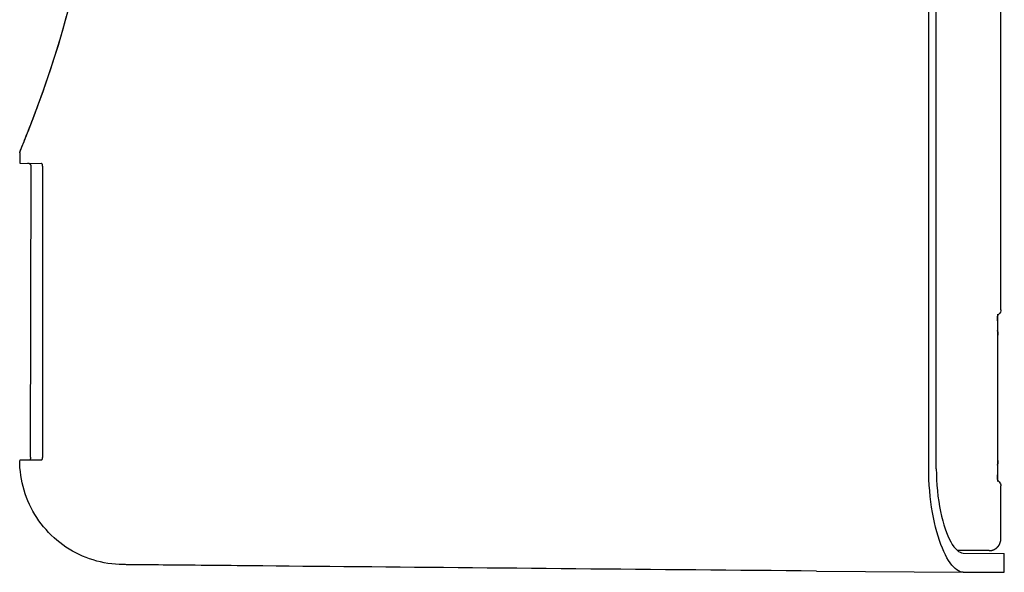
# Model space of a CAD drawing. Extents: x 1045 to 1651, y 1490 to 2391.
# Tile 38 of 39: x 1444 to 1614, y 2161 to 2257. Entities that reach past the tile are written whole.
import ezdxf

# ---------------------------------------------------------------- set-up
doc = ezdxf.new("R2010")
doc.units = 0
doc.layers.add('KF_SONA_5_SIDE', color=7, linetype='CONTINUOUS')

# ---------------------------------------------------------------- blocks, each defined once
blk = doc.blocks.new('*U16')
at = {"layer": 'KF_SONA_5_SIDE', "color": 179}
for p, q in [((225.74, -110.2), (225.74, 68.74)), ((213.29, -137.46), (213.29, 56.44)), ((214.61, -137.64), (214.61, 56.62)), ((63.98, -61.2), (64.45, -59.48)), ((64.26, -60.2), (64.65, -58.73)), ((63.5, -62.9), (63.98, -61.2)), ((63.86, -61.65), (64.26, -60.2)), ((63, -64.56), (63.5, -62.9)), ((63.44, -63.08), (63.86, -61.65)), ((62.49, -66.2), (63, -64.56)), ((62.59, -65.89), (63.02, -64.49)), ((63.02, -64.49), (63.44, -63.08)), ((61.97, -67.81), (62.49, -66.2)), ((62.15, -67.26), (62.59, -65.89)), ((61.45, -69.39), (61.97, -67.81)), ((61.71, -68.6), (62.15, -67.26)), ((60.92, -70.93), (61.45, -69.39)), ((61.27, -69.92), (61.71, -68.6)), ((60.38, -72.48), (60.83, -71.22)), ((60.39, -72.44), (60.92, -70.93)), ((60.83, -71.22), (61.27, -69.92)), ((59.94, -73.71), (60.38, -72.48)), ((60.13, -73.17), (60.39, -72.44)), ((59.35, -75.3), (59.61, -74.6)), ((59.5, -74.91), (59.94, -73.71)), ((59.61, -74.6), (59.87, -73.89)), ((59.87, -73.89), (60.13, -73.17)), ((58.65, -77.17), (59.07, -76.06)), ((58.85, -76.64), (59.1, -75.98)), ((59.07, -76.06), (59.5, -74.91)), ((59.1, -75.98), (59.35, -75.3)), ((58.14, -78.51), (58.37, -77.91)), ((58.25, -78.21), (58.45, -77.7)), ((58.37, -77.91), (58.61, -77.29)), ((58.45, -77.7), (58.65, -77.17)), ((58.61, -77.29), (58.85, -76.64)), ((57.49, -80.17), (57.7, -79.64)), ((57.52, -80.1), (57.69, -79.66)), ((57.69, -79.66), (57.87, -79.2)), ((57.7, -79.64), (57.91, -79.09)), ((57.87, -79.2), (58.06, -78.71)), ((57.91, -79.09), (58.14, -78.51)), ((58.06, -78.71), (58.25, -78.21)), ((56.8, -81.9), (56.95, -81.52)), ((56.91, -81.62), (57.05, -81.28)), ((56.95, -81.52), (57.12, -81.11)), ((57.05, -81.28), (57.19, -80.92)), ((57.12, -81.11), (57.3, -80.66)), ((57.19, -80.92), (57.35, -80.52)), ((57.3, -80.66), (57.49, -80.17)), ((57.35, -80.52), (57.52, -80.1)), ((56.35, -83.06), (56.36, -82.99)), ((56.35, -83.06), (56.35, -84.89)), ((56.36, -82.99), (56.38, -82.95)), ((56.36, -82.99), (56.38, -82.95)), ((56.38, -82.95), (56.4, -82.9)), ((56.38, -82.95), (56.39, -82.91)), ((56.39, -82.91), (56.41, -82.86)), ((56.4, -82.9), (56.44, -82.78)), ((56.41, -82.86), (56.48, -82.7)), ((56.44, -82.78), (56.51, -82.63)), ((56.48, -82.7), (56.56, -82.49)), ((56.51, -82.63), (56.59, -82.43)), ((56.56, -82.49), (56.67, -82.22)), ((56.59, -82.43), (56.68, -82.2)), ((56.67, -82.22), (56.8, -81.9)), ((56.68, -82.2), (56.79, -81.93)), ((56.79, -81.93), (56.91, -81.62)), ((56.35, -84.89), (60.09, -84.93)), ((57.75, -84.91), (57.72, -84.9)), ((57.79, -84.91), (57.75, -84.91)), ((57.82, -84.91), (57.79, -84.91)), ((57.86, -84.92), (57.82, -84.91)), ((57.89, -84.93), (57.86, -84.92)), ((57.93, -84.94), (57.89, -84.93)), ((57.96, -84.95), (57.93, -84.94)), ((58, -84.96), (57.96, -84.95)), ((58.03, -84.98), (58, -84.96)), ((58.07, -84.99), (58.03, -84.98)), ((58.1, -85.01), (58.07, -84.99)), ((60.11, -84.93), (60.09, -84.93)), ((60.12, -84.93), (60.11, -84.93)), ((60.14, -84.94), (60.12, -84.93)), ((60.15, -84.94), (60.14, -84.94)), ((60.16, -84.95), (60.15, -84.94)), ((60.18, -84.96), (60.16, -84.95)), ((60.19, -84.98), (60.18, -84.96)), ((60.2, -84.99), (60.19, -84.98)), ((60.21, -85.01), (60.2, -84.99)), ((58.13, -85.04), (58.1, -85.01)), ((58.16, -85.06), (58.13, -85.04)), ((58.19, -85.08), (58.16, -85.06)), ((58.21, -85.11), (58.19, -85.08)), ((58.24, -85.13), (58.21, -85.11)), ((58.21, -135.64), (58.34, -85.41)), ((58.26, -85.16), (58.24, -85.13)), ((58.28, -85.19), (58.26, -85.16)), ((58.3, -85.22), (58.28, -85.19)), ((58.31, -85.26), (58.3, -85.22)), ((58.33, -85.29), (58.31, -85.26)), ((58.33, -85.33), (58.33, -85.29)), ((58.34, -85.37), (58.33, -85.33)), ((58.34, -85.41), (58.34, -85.37)), ((60.23, -85.03), (60.21, -85.01)), ((60.24, -85.05), (60.23, -85.03)), ((60.25, -85.07), (60.24, -85.05)), ((60.26, -85.09), (60.25, -85.07)), ((60.27, -85.12), (60.26, -85.09)), ((60.28, -85.14), (60.27, -85.12)), ((60.28, -85.17), (60.28, -85.14)), ((60.29, -85.2), (60.28, -85.17)), ((60.3, -85.23), (60.29, -85.2)), ((60.3, -85.26), (60.3, -85.23)), ((60.31, -85.29), (60.3, -85.26)), ((60.31, -85.33), (60.31, -85.29)), ((60.31, -85.36), (60.31, -85.33)), ((60.32, -85.39), (60.31, -85.36)), ((60.32, -85.42), (60.32, -85.39)), ((60.32, -135.63), (60.32, -85.42)), ((225.72, -110.39), (225.67, -110.58)), ((225.74, -110.2), (225.72, -110.39)), ((225.2, -111.34), (225.19, -111.59)), ((225.19, -111.52), (225.2, -111.34)), ((225.19, -111.71), (225.19, -111.52)), ((225.19, -111.59), (225.19, -111.85)), ((225.19, -111.92), (225.19, -111.71)), ((225.19, -111.85), (225.19, -112.12)), ((225.19, -112.12), (225.19, -111.92)), ((225.19, -112.12), (225.19, -138.68)), ((225.21, -111.14), (225.2, -111.34)), ((225.2, -111.34), (225.21, -111.19)), ((225.45, -110.9), (225.21, -111.14)), ((225.21, -111.19), (225.22, -111.06)), ((225.22, -111.06), (225.23, -110.97)), ((225.23, -110.97), (225.23, -110.94)), ((225.57, -110.75), (225.45, -110.9)), ((225.67, -110.58), (225.57, -110.75)), ((225.21, -113.99), (225.21, -114.54)), ((225.21, -136.21), (225.21, -114.54)), ((58.18, -135.97), (58.17, -136)), ((58.17, -136), (58.17, -136.02)), ((58.19, -135.92), (58.18, -135.95)), ((58.18, -135.95), (58.18, -135.97)), ((58.2, -135.83), (58.19, -135.87)), ((58.19, -135.87), (58.19, -135.9)), ((58.19, -135.9), (58.19, -135.92)), ((58.21, -135.74), (58.2, -135.77)), ((58.2, -135.77), (58.2, -135.8)), ((58.2, -135.8), (58.2, -135.83)), ((58.21, -135.64), (58.21, -135.67)), ((58.21, -135.67), (58.21, -135.71)), ((58.21, -135.71), (58.21, -135.74)), ((60.24, -136), (60.25, -135.98)), ((60.25, -135.98), (60.26, -135.96)), ((60.26, -135.96), (60.27, -135.93)), ((60.27, -135.93), (60.28, -135.91)), ((60.28, -135.88), (60.29, -135.85)), ((60.28, -135.91), (60.28, -135.88)), ((60.29, -135.85), (60.3, -135.82)), ((60.3, -135.79), (60.31, -135.76)), ((60.3, -135.82), (60.3, -135.79)), ((60.31, -135.69), (60.32, -135.66)), ((60.31, -135.72), (60.31, -135.69)), ((60.31, -135.76), (60.31, -135.72)), ((60.32, -135.66), (60.32, -135.63)), ((60.09, -136.13), (56.35, -136.16)), ((56.36, -136.83), (56.35, -136.18)), ((56.39, -137.48), (56.36, -136.83)), ((56.46, -138.13), (56.39, -137.48)), ((58.1, -136.14), (58.09, -136.14)), ((58.11, -136.13), (58.1, -136.14)), ((58.1, -136.14), (58.1, -136.14)), ((58.12, -136.13), (58.11, -136.13)), ((58.13, -136.1), (58.12, -136.12)), ((58.12, -136.12), (58.12, -136.13)), ((58.14, -136.09), (58.13, -136.1)), ((58.15, -136.08), (58.14, -136.09)), ((58.16, -136.04), (58.15, -136.06)), ((58.15, -136.06), (58.15, -136.08)), ((58.17, -136.02), (58.16, -136.04)), ((60.09, -136.13), (60.11, -136.12)), ((60.11, -136.12), (60.12, -136.12)), ((60.12, -136.12), (60.14, -136.12)), ((60.14, -136.12), (60.15, -136.11)), ((60.15, -136.11), (60.16, -136.1)), ((60.16, -136.1), (60.18, -136.09)), ((60.18, -136.09), (60.19, -136.07)), ((60.19, -136.07), (60.2, -136.06)), ((60.2, -136.06), (60.21, -136.04)), ((60.21, -136.04), (60.23, -136.02)), ((60.23, -136.02), (60.24, -136)), ((213.3, -138.46), (213.29, -137.46)), ((214.61, -137.64), (214.62, -138.58)), ((225.21, -136.21), (225.21, -136.76)), ((56.54, -138.78), (56.46, -138.13)), ((56.64, -139.42), (56.54, -138.78)), ((213.33, -139.46), (213.3, -138.46)), ((214.62, -138.58), (214.65, -139.53)), ((225.19, -138.68), (225.19, -138.95)), ((225.19, -138.88), (225.19, -138.68)), ((225.19, -139.08), (225.19, -138.88)), ((225.19, -138.95), (225.19, -139.21)), ((225.19, -139.27), (225.19, -139.08)), ((225.19, -139.21), (225.2, -139.45)), ((225.2, -139.45), (225.19, -139.27)), ((56.77, -140.07), (56.64, -139.42)), ((56.93, -140.7), (56.77, -140.07)), ((57.1, -141.33), (56.93, -140.7)), ((213.38, -140.45), (213.33, -139.46)), ((213.46, -141.44), (213.38, -140.45)), ((214.65, -139.53), (214.71, -140.49)), ((214.71, -140.49), (214.79, -141.44)), ((225.2, -139.45), (225.21, -139.65)), ((225.21, -139.61), (225.2, -139.45)), ((225.22, -139.73), (225.21, -139.61)), ((225.21, -139.65), (225.45, -139.89)), ((225.23, -139.82), (225.22, -139.73)), ((225.23, -139.85), (225.23, -139.82)), ((225.45, -139.89), (225.57, -140.04)), ((225.57, -140.04), (225.67, -140.22)), ((225.67, -140.22), (225.72, -140.4)), ((225.72, -140.4), (225.74, -140.6)), ((225.74, -149.76), (225.74, -140.6)), ((57.3, -141.96), (57.1, -141.33)), ((57.52, -142.57), (57.3, -141.96)), ((57.76, -143.18), (57.52, -142.57)), ((213.55, -142.41), (213.46, -141.44)), ((213.67, -143.36), (213.55, -142.41)), ((214.79, -141.44), (214.89, -142.37)), ((214.89, -142.37), (215.02, -143.29)), ((58.03, -143.78), (57.76, -143.18)), ((58.32, -144.36), (58.03, -143.78)), ((58.62, -144.94), (58.32, -144.36)), ((213.8, -144.29), (213.67, -143.36)), ((213.95, -145.19), (213.8, -144.29)), ((215.02, -143.29), (215.17, -144.17)), ((215.17, -144.17), (215.33, -145.03)), ((58.95, -145.5), (58.62, -144.94)), ((59.3, -146.06), (58.95, -145.5)), ((59.67, -146.6), (59.3, -146.06)), ((214.12, -146.07), (213.95, -145.19)), ((214.3, -146.93), (214.12, -146.07)), ((215.33, -145.03), (215.51, -145.84)), ((215.51, -145.84), (215.71, -146.61)), ((60.06, -147.13), (59.67, -146.6)), ((60.47, -147.64), (60.06, -147.13)), ((60.89, -148.14), (60.47, -147.64)), ((214.49, -147.74), (214.3, -146.93)), ((214.7, -148.53), (214.49, -147.74)), ((215.71, -146.61), (215.91, -147.32)), ((215.91, -147.32), (216.12, -147.99)), ((61.33, -148.62), (60.89, -148.14)), ((61.79, -149.08), (61.33, -148.62)), ((62.27, -149.53), (61.79, -149.08)), ((62.76, -149.96), (62.27, -149.53)), ((214.93, -149.28), (214.7, -148.53)), ((215.16, -150), (214.93, -149.28)), ((216.12, -147.99), (216.35, -148.61)), ((216.35, -148.61), (216.59, -149.2)), ((216.59, -149.2), (216.84, -149.75)), ((63.27, -150.37), (62.76, -149.96)), ((63.79, -150.76), (63.27, -150.37)), ((64.33, -151.14), (63.79, -150.76)), ((64.88, -151.49), (64.33, -151.14)), ((215.41, -150.69), (215.16, -150)), ((215.66, -151.33), (215.41, -150.69)), ((216.84, -149.75), (217.1, -150.25)), ((217.1, -150.25), (217.36, -150.7)), ((217.36, -150.7), (217.63, -151.09)), ((217.63, -151.09), (217.91, -151.42)), ((65.44, -151.83), (64.88, -151.49)), ((66.02, -152.14), (65.44, -151.83)), ((66.6, -152.43), (66.02, -152.14)), ((67.19, -152.7), (66.6, -152.43)), ((67.8, -152.95), (67.19, -152.7)), ((68.41, -153.17), (67.8, -152.95)), ((215.92, -151.93), (215.66, -151.33)), ((216.18, -152.48), (215.92, -151.93)), ((216.45, -153), (216.18, -152.48)), ((216.73, -153.46), (216.45, -153)), ((217.91, -151.42), (218.18, -151.69)), ((218.18, -151.69), (218.45, -151.9)), ((223.74, -151.76), (218.26, -151.76)), ((218.45, -151.9), (218.72, -152.05)), ((218.72, -152.05), (218.98, -152.15)), ((218.98, -152.15), (219.24, -152.18)), ((219.24, -152.18), (226.35, -152.24)), ((226.35, -155.51), (226.35, -152.24)), ((69.04, -153.38), (68.41, -153.17)), ((69.67, -153.56), (69.04, -153.38)), ((70.3, -153.72), (69.67, -153.56)), ((70.94, -153.86), (70.3, -153.72)), ((71.58, -153.97), (70.94, -153.86)), ((72.23, -154.06), (71.58, -153.97)), ((72.88, -154.12), (72.23, -154.06)), ((73.53, -154.16), (72.88, -154.12)), ((74.18, -154.18), (73.53, -154.16)), ((74.19, -154.18), (74.18, -154.18)), ((74.23, -154.18), (74.19, -154.18)), ((74.29, -154.18), (74.23, -154.18)), ((74.38, -154.18), (74.29, -154.18)), ((74.49, -154.18), (74.38, -154.18)), ((74.62, -154.18), (74.49, -154.18)), ((74.77, -154.19), (74.62, -154.18)), ((74.95, -154.19), (74.77, -154.19)), ((75.14, -154.19), (74.95, -154.19)), ((75.59, -154.19), (75.14, -154.19)), ((76.1, -154.2), (75.59, -154.19)), ((76.68, -154.21), (76.1, -154.2)), ((77.31, -154.21), (76.68, -154.21)), ((78, -154.22), (77.31, -154.21)), ((78.72, -154.22), (78, -154.22)), ((79.49, -154.23), (78.72, -154.22)), ((80.29, -154.24), (79.49, -154.23)), ((81.12, -154.25), (80.29, -154.24)), ((81.98, -154.25), (81.12, -154.25)), ((82.87, -154.26), (81.98, -154.25)), ((83.78, -154.27), (82.87, -154.26)), ((84.72, -154.28), (83.78, -154.27)), ((85.68, -154.29), (84.72, -154.28)), ((86.66, -154.3), (85.68, -154.29)), ((87.66, -154.31), (86.66, -154.3)), ((88.67, -154.32), (87.66, -154.31)), ((89.69, -154.33), (88.67, -154.32)), ((90.73, -154.34), (89.69, -154.33)), ((91.78, -154.35), (90.73, -154.34)), ((92.85, -154.36), (91.78, -154.35)), ((93.92, -154.37), (92.85, -154.36)), ((96.11, -154.39), (93.92, -154.37)), ((98.34, -154.41), (96.11, -154.39)), ((100.6, -154.43), (98.34, -154.41)), ((102.89, -154.46), (100.6, -154.43)), ((105.21, -154.48), (102.89, -154.46)), ((107.56, -154.5), (105.21, -154.48)), ((109.92, -154.52), (107.56, -154.5)), ((112.31, -154.54), (109.92, -154.52)), ((114.71, -154.57), (112.31, -154.54)), ((117.14, -154.59), (114.71, -154.57)), ((119.58, -154.61), (117.14, -154.59)), ((122.05, -154.64), (119.58, -154.61)), ((124.52, -154.66), (122.05, -154.64)), ((127.01, -154.68), (124.52, -154.66)), ((129.51, -154.7), (127.01, -154.68)), ((217.01, -153.89), (216.73, -153.46)), ((217.29, -154.26), (217.01, -153.89)), ((217.57, -154.59), (217.29, -154.26)), ((217.86, -154.87), (217.57, -154.59)), ((132.03, -154.73), (129.51, -154.7)), ((134.55, -154.75), (132.03, -154.73)), ((137.08, -154.78), (134.55, -154.75)), ((139.62, -154.8), (137.08, -154.78)), ((142.17, -154.82), (139.62, -154.8)), ((144.72, -154.85), (142.17, -154.82)), ((147.27, -154.87), (144.72, -154.85)), ((149.83, -154.89), (147.27, -154.87)), ((152.39, -154.92), (149.83, -154.89)), ((154.96, -154.94), (152.39, -154.92)), ((157.53, -154.96), (154.96, -154.94)), ((160.11, -154.99), (157.53, -154.96)), ((162.69, -155.01), (160.11, -154.99)), ((165.28, -155.03), (162.69, -155.01)), ((167.87, -155.06), (165.28, -155.03)), ((170.47, -155.08), (167.87, -155.06)), ((173.07, -155.1), (170.47, -155.08)), ((175.67, -155.13), (173.07, -155.1)), ((178.27, -155.15), (175.67, -155.13)), ((180.88, -155.17), (178.27, -155.15)), ((183.48, -155.2), (180.88, -155.17)), ((186.09, -155.22), (183.48, -155.2)), ((188.69, -155.24), (186.09, -155.22)), ((191.3, -155.26), (188.69, -155.24)), ((193.9, -155.29), (191.3, -155.26)), ((193.9, -155.29), (219.22, -155.51)), ((218.14, -155.1), (217.86, -154.87)), ((218.42, -155.28), (218.14, -155.1)), ((218.7, -155.41), (218.42, -155.28)), ((218.97, -155.48), (218.7, -155.41)), ((219.24, -155.51), (218.97, -155.48)), ((219.24, -155.51), (226.35, -155.51))]:
    blk.add_line(p, q, dxfattribs=at)
for points in [[(225.21, -113.98, 0), (225.21, -113.98, 0), (225.21, -113.98, 0), (225.21, -113.98, 0), (225.21, -113.98, 0), (225.21, -113.98, 0), (225.21, -113.97, 0), (225.21, -113.97, 0), (225.21, -113.97, 0), (225.21, -113.97, 0), (225.21, -113.97, 0), (225.21, -113.96, 0), (225.21, -113.96, 0), (225.21, -113.96, 0), (225.21, -113.96, 0), (225.21, -113.96, 0), (225.21, -113.95, 0), (225.21, -113.95, 0), (225.21, -113.95, 0), (225.21, -113.95, 0), (225.21, -113.95, 0), (225.21, -113.95, 0), (225.21, -113.94, 0), (225.21, -113.94, 0), (225.21, -113.94, 0), (225.21, -113.94, 0), (225.21, -113.94, 0), (225.21, -113.93, 0), (225.21, -113.93, 0), (225.21, -113.93, 0), (225.21, -113.93, 0), (225.21, -113.93, 0), (225.21, -113.92, 0), (225.21, -113.92, 0), (225.21, -113.92, 0), (225.21, -113.92, 0), (225.21, -113.92, 0), (225.21, -113.92, 0), (225.21, -113.91, 0), (225.21, -113.91, 0), (225.21, -113.91, 0), (225.21, -113.91, 0), (225.21, -113.91, 0), (225.21, -113.91, 0), (225.21, -113.9, 0), (225.21, -113.9, 0), (225.21, -113.9, 0), (225.21, -113.9, 0), (225.21, -113.9, 0), (225.21, -113.89, 0), (225.21, -113.89, 0), (225.21, -113.89, 0), (225.21, -113.89, 0), (225.21, -113.89, 0), (225.21, -113.88, 0), (225.21, -113.88, 0), (225.21, -113.88, 0), (225.21, -113.88, 0), (225.21, -113.88, 0), (225.21, -113.88, 0), (225.21, -113.87, 0), (225.21, -113.87, 0), (225.21, -113.87, 0), (225.2, -113.87, 0), (225.2, -113.87, 0), (225.2, -113.86, 0), (225.2, -113.86, 0), (225.2, -113.86, 0), (225.2, -113.86, 0), (225.2, -113.86, 0), (225.2, -113.86, 0), (225.2, -113.85, 0), (225.2, -113.85, 0), (225.2, -113.85, 0), (225.2, -113.85, 0), (225.2, -113.85, 0), (225.2, -113.84, 0), (225.2, -113.84, 0), (225.2, -113.84, 0), (225.2, -113.84, 0), (225.2, -113.84, 0), (225.2, -113.83, 0), (225.2, -113.83, 0), (225.2, -113.83, 0), (225.2, -113.83, 0), (225.2, -113.83, 0), (225.2, -113.83, 0), (225.2, -113.82, 0), (225.2, -113.82, 0), (225.2, -113.82, 0), (225.2, -113.82, 0), (225.2, -113.82, 0), (225.2, -113.81, 0), (225.2, -113.81, 0), (225.2, -113.81, 0), (225.2, -113.81, 0), (225.2, -113.81, 0), (225.2, -113.81, 0), (225.2, -113.8, 0), (225.2, -113.8, 0), (225.2, -113.8, 0), (225.2, -113.8, 0), (225.19, -113.8, 0), (225.19, -113.8, 0), (225.19, -113.79, 0), (225.19, -113.79, 0), (225.19, -113.79, 0), (225.19, -113.79, 0), (225.19, -113.79, 0), (225.19, -113.78, 0), (225.19, -113.78, 0), (225.19, -113.78, 0), (225.19, -113.78, 0), (225.19, -113.78, 0), (225.19, -113.78, 0), (225.19, -113.77, 0), (225.19, -113.77, 0), (225.19, -113.77, 0), (225.19, -113.77, 0), (225.19, -113.77, 0), (225.19, -113.76, 0), (225.19, -113.76, 0), (225.19, -113.76, 0), (225.19, -113.76, 0), (225.19, -113.76, 0), (225.19, -113.75, 0), (225.19, -113.75, 0), (225.19, -113.75, 0)], [(225.19, -137, 0), (225.19, -137, 0), (225.19, -136.99, 0), (225.19, -136.99, 0), (225.19, -136.99, 0), (225.19, -136.99, 0), (225.19, -136.99, 0), (225.19, -136.98, 0), (225.19, -136.98, 0), (225.19, -136.98, 0), (225.19, -136.98, 0), (225.19, -136.98, 0), (225.19, -136.97, 0), (225.19, -136.97, 0), (225.19, -136.97, 0), (225.19, -136.97, 0), (225.19, -136.97, 0), (225.19, -136.97, 0), (225.19, -136.96, 0), (225.19, -136.96, 0), (225.19, -136.96, 0), (225.19, -136.96, 0), (225.19, -136.96, 0), (225.19, -136.96, 0), (225.19, -136.95, 0), (225.19, -136.95, 0), (225.2, -136.95, 0), (225.2, -136.95, 0), (225.2, -136.95, 0), (225.2, -136.94, 0), (225.2, -136.94, 0), (225.2, -136.94, 0), (225.2, -136.94, 0), (225.2, -136.94, 0), (225.2, -136.94, 0), (225.2, -136.93, 0), (225.2, -136.93, 0), (225.2, -136.93, 0), (225.2, -136.93, 0), (225.2, -136.93, 0), (225.2, -136.92, 0), (225.2, -136.92, 0), (225.2, -136.92, 0), (225.2, -136.92, 0), (225.2, -136.92, 0), (225.2, -136.91, 0), (225.2, -136.91, 0), (225.2, -136.91, 0), (225.2, -136.91, 0), (225.2, -136.91, 0), (225.2, -136.91, 0), (225.2, -136.9, 0), (225.2, -136.9, 0), (225.2, -136.9, 0), (225.2, -136.9, 0), (225.2, -136.9, 0), (225.2, -136.89, 0), (225.2, -136.89, 0), (225.2, -136.89, 0), (225.2, -136.89, 0), (225.2, -136.89, 0), (225.2, -136.88, 0), (225.2, -136.88, 0), (225.2, -136.88, 0), (225.2, -136.88, 0), (225.21, -136.88, 0), (225.21, -136.88, 0), (225.21, -136.87, 0), (225.21, -136.87, 0), (225.21, -136.87, 0), (225.21, -136.87, 0), (225.21, -136.87, 0), (225.21, -136.87, 0), (225.21, -136.86, 0), (225.21, -136.86, 0), (225.21, -136.86, 0), (225.21, -136.86, 0), (225.21, -136.86, 0), (225.21, -136.85, 0), (225.21, -136.85, 0), (225.21, -136.85, 0), (225.21, -136.85, 0), (225.21, -136.85, 0), (225.21, -136.84, 0), (225.21, -136.84, 0), (225.21, -136.84, 0), (225.21, -136.84, 0), (225.21, -136.84, 0), (225.21, -136.84, 0), (225.21, -136.83, 0), (225.21, -136.83, 0), (225.21, -136.83, 0), (225.21, -136.83, 0), (225.21, -136.83, 0), (225.21, -136.82, 0), (225.21, -136.82, 0), (225.21, -136.82, 0), (225.21, -136.82, 0), (225.21, -136.82, 0), (225.21, -136.81, 0), (225.21, -136.81, 0), (225.21, -136.81, 0), (225.21, -136.81, 0), (225.21, -136.81, 0), (225.21, -136.81, 0), (225.21, -136.8, 0), (225.21, -136.8, 0), (225.21, -136.8, 0), (225.21, -136.8, 0), (225.21, -136.8, 0), (225.21, -136.79, 0), (225.21, -136.79, 0), (225.21, -136.79, 0), (225.21, -136.79, 0), (225.21, -136.79, 0), (225.21, -136.78, 0), (225.21, -136.78, 0), (225.21, -136.78, 0), (225.21, -136.78, 0), (225.21, -136.78, 0), (225.21, -136.78, 0), (225.21, -136.77, 0), (225.21, -136.77, 0), (225.21, -136.77, 0), (225.21, -136.77, 0), (225.21, -136.77, 0), (225.21, -136.76, 0), (225.21, -136.76, 0)], [(223.74, -151.76, 0), (223.77, -151.76, 0), (223.79, -151.76, 0), (223.82, -151.76, 0), (223.85, -151.76, 0), (223.87, -151.76, 0), (223.9, -151.75, 0), (223.92, -151.75, 0), (223.95, -151.75, 0), (223.97, -151.75, 0), (224, -151.75, 0), (224.02, -151.74, 0), (224.05, -151.74, 0), (224.07, -151.73, 0), (224.1, -151.73, 0), (224.12, -151.72, 0), (224.15, -151.72, 0), (224.17, -151.72, 0), (224.2, -151.71, 0), (224.22, -151.7, 0), (224.25, -151.7, 0), (224.27, -151.69, 0), (224.29, -151.68, 0), (224.32, -151.68, 0), (224.34, -151.67, 0), (224.36, -151.66, 0), (224.39, -151.65, 0), (224.41, -151.65, 0), (224.43, -151.64, 0), (224.46, -151.63, 0), (224.48, -151.62, 0), (224.5, -151.61, 0), (224.53, -151.6, 0), (224.55, -151.59, 0), (224.57, -151.58, 0), (224.59, -151.57, 0), (224.62, -151.56, 0), (224.64, -151.55, 0), (224.66, -151.54, 0), (224.68, -151.53, 0), (224.7, -151.52, 0), (224.72, -151.5, 0), (224.74, -151.49, 0), (224.76, -151.48, 0), (224.79, -151.47, 0), (224.81, -151.45, 0), (224.83, -151.44, 0), (224.85, -151.43, 0), (224.87, -151.41, 0), (224.89, -151.4, 0), (224.91, -151.39, 0), (224.93, -151.37, 0), (224.95, -151.36, 0), (224.97, -151.34, 0), (224.98, -151.33, 0), (225, -151.31, 0), (225.02, -151.3, 0), (225.04, -151.28, 0), (225.06, -151.27, 0), (225.08, -151.25, 0), (225.09, -151.23, 0), (225.11, -151.22, 0), (225.13, -151.2, 0), (225.15, -151.18, 0), (225.16, -151.17, 0), (225.18, -151.15, 0), (225.2, -151.13, 0), (225.22, -151.11, 0), (225.23, -151.1, 0), (225.25, -151.08, 0), (225.26, -151.06, 0), (225.28, -151.04, 0), (225.29, -151.02, 0), (225.31, -151, 0), (225.32, -150.98, 0), (225.34, -150.97, 0), (225.35, -150.94, 0), (225.37, -150.93, 0), (225.38, -150.91, 0), (225.4, -150.89, 0), (225.41, -150.87, 0), (225.42, -150.84, 0), (225.44, -150.82, 0), (225.45, -150.8, 0), (225.46, -150.78, 0), (225.47, -150.76, 0), (225.49, -150.74, 0), (225.5, -150.72, 0), (225.51, -150.7, 0), (225.52, -150.68, 0), (225.53, -150.66, 0), (225.54, -150.63, 0), (225.55, -150.61, 0), (225.56, -150.59, 0), (225.57, -150.57, 0), (225.58, -150.54, 0), (225.59, -150.52, 0), (225.6, -150.5, 0), (225.61, -150.48, 0), (225.62, -150.45, 0), (225.63, -150.43, 0), (225.63, -150.41, 0), (225.64, -150.38, 0), (225.65, -150.36, 0), (225.66, -150.34, 0), (225.66, -150.31, 0), (225.67, -150.29, 0), (225.68, -150.26, 0), (225.68, -150.24, 0), (225.69, -150.22, 0), (225.7, -150.19, 0), (225.7, -150.17, 0), (225.71, -150.14, 0), (225.71, -150.12, 0), (225.72, -150.09, 0), (225.72, -150.07, 0), (225.72, -150.04, 0), (225.73, -150.02, 0), (225.73, -149.99, 0), (225.73, -149.97, 0), (225.73, -149.94, 0), (225.74, -149.91, 0), (225.74, -149.89, 0), (225.74, -149.86, 0), (225.74, -149.84, 0), (225.74, -149.81, 0), (225.74, -149.79, 0), (225.74, -149.76, 0)]]:
    blk.add_polyline3d(points, dxfattribs=at)

msp = doc.modelspace()

# ---------------------------------------------------------------- block references
at = {"layer": 'KF_SONA_5_SIDE'}
msp.add_blockref('*U16', (1387.98, 2316.8), dxfattribs=at)

doc.saveas('drawing.dxf')
